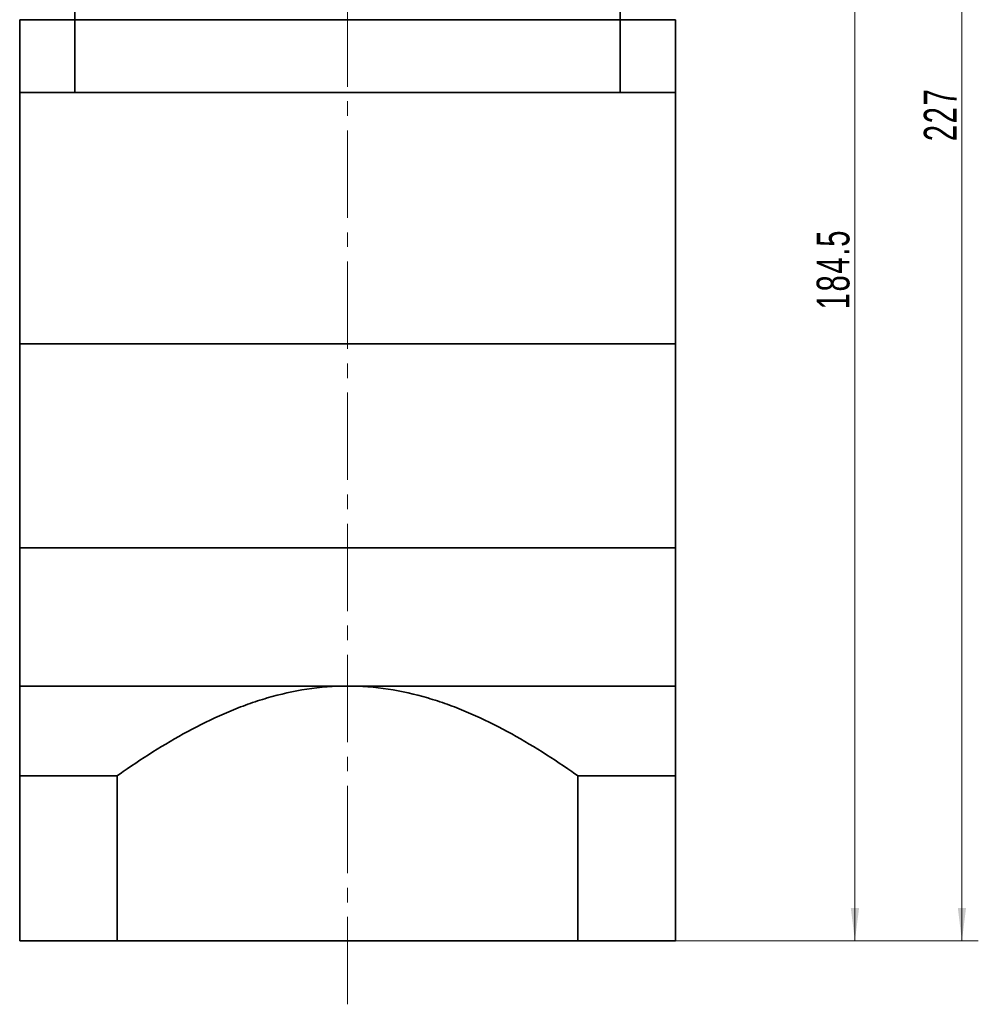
# Model space of a CAD drawing. Header units: millimetres. Extents: x 2211 to 2845, y -77 to 388.
# Tile 4 of 5: x 2555 to 2687, y 77 to 212. Entities that reach past the tile are written whole.
import ezdxf

# ---------------------------------------------------------------- set-up
doc = ezdxf.new("R2010")
doc.units = ezdxf.units.MM
doc.linetypes.add('点画线', pattern=[18, 12, -2, 2, -2])
doc.layers.get('0').update_dxf_attribs({"lineweight": 35})
for name, color, linetype, lineweight in [('CDRAFT0', 7, 'Continuous', 35), ('EB0', 7, 'Continuous', 35), ('EB0_1', 7, 'Continuous', 35), ('中心线层', 1, '点画线', 18), ('尺寸线层', 3, 'Continuous', 18), ('粗实线层', 7, 'Continuous', 35), ('粗实线层_1', 7, 'Continuous', 35)]:
    doc.layers.add(name, color=color, linetype=linetype, lineweight=lineweight)
doc.styles.add('标准', font='txt', dxfattribs={"width": 0.667})
doc.dimstyles.new('a4-1-1', dxfattribs={"dimtxt": 3, "dimasz": 3, "dimexe": 1.5, "dimexo": 0, "dimgap": 0.5, "dimtad": 1, "dimdec": 3, "dimdsep": 46, "dimtxsty": '标准', "dimblk": '_CAXARROW', "dimcen": 0, "dimdle": 6, "dimazin": 2, "dimtfac": 0.707107, "dimtdec": 3, "dimtix": 1, "dimtmove": 2, "dimatfit": 3, "dimfxl": 0, "dimfrac": 2, "dimtolj": 1, "dimarcsym": 0})

# ---------------------------------------------------------------- blocks, each defined once
blk = doc.blocks.new('*X19')
at = {"layer": '尺寸线层', "linetype": 'Continuous'}
for points in [[(2670.08, 270.19), (2670.65, 265.69), (2669.52, 265.69)], [(2670.08, 85.69), (2670.65, 90.19), (2669.52, 90.19)]]:
    blk.add_hatch(color=0, dxfattribs=at).paths.add_polyline_path(points, flags=0)
at = {"layer": '尺寸线层', "color": 0, "linetype": 'Continuous'}
for p, q in [((2650.33, 270.19), (2672.33, 270.19)), ((2670.08, 270.19), (2670.08, 85.69)), ((2645.43, 85.69), (2672.33, 85.69))]:
    blk.add_line(p, q, dxfattribs=at)
at = {"layer": '尺寸线层', "color": 0, "insert": (2667.11, 177.94), "char_height": 4.5, "width": 20.8061, "attachment_point": 5, "rotation": 90, "line_spacing_factor": 1.15057, "style": '标准'}
blk.add_mtext('\\T1.1;184.5', dxfattribs=at)
blk = doc.blocks.new('_CAXARROW')
blk.add_hatch(color=0).paths.add_polyline_path([(0, 0), (-1, 0.125), (-1, -0.125)], flags=0)
blk = doc.blocks.new('*X20')
at = {"layer": '尺寸线层', "linetype": 'Continuous'}
for points in [[(2684.77, 312.69), (2685.33, 308.19), (2684.21, 308.19)], [(2684.77, 85.69), (2685.33, 90.19), (2684.21, 90.19)]]:
    blk.add_hatch(color=0, dxfattribs=at).paths.add_polyline_path(points, flags=0)
at = {"layer": '尺寸线层', "color": 0, "linetype": 'Continuous'}
for p, q in [((2642.93, 312.69), (2687.02, 312.69)), ((2684.77, 312.69), (2684.77, 85.69)), ((2645.43, 85.69), (2687.02, 85.69))]:
    blk.add_line(p, q, dxfattribs=at)
at = {"layer": '尺寸线层', "color": 0, "insert": (2681.79, 199.19), "char_height": 4.5, "width": 11.8957, "attachment_point": 5, "rotation": 90, "line_spacing_factor": 1.15057, "style": '标准'}
blk.add_mtext('\\T1.1;227', dxfattribs=at)

msp = doc.modelspace()

# ---------------------------------------------------------------- linework, layer by layer
at = {"layer": 'CDRAFT0', "color": 7}
for points in [[(2568.8104, 108.3608), (2569.0821, 108.5535), (2569.3546, 108.7451), (2572.6886, 111.0677), (2575.8315, 113.0469), (2580.7465, 115.6425), (2582.4186, 116.4448), (2584.9926, 117.5257), (2585.8616, 117.8655), (2587.6249, 118.4984), (2588.5192, 118.7911), (2593.0016, 120.1055), (2596.6663, 120.6924), (2600.4304, 120.6924)], [(2632.0504, 108.3608), (2631.7786, 108.5535), (2631.5061, 108.7451), (2628.1721, 111.0677), (2625.0292, 113.0469), (2620.1143, 115.6425), (2618.4421, 116.4448), (2615.8681, 117.5257), (2614.9991, 117.8655), (2613.2359, 118.4984), (2612.3415, 118.7911), (2607.8591, 120.1055), (2604.1945, 120.6924), (2600.4304, 120.6924)]]:
    msp.add_open_spline(points, degree=3, knots=[0, 0, 0, 0, 0.99720046, 0.99720046, 12.1623426, 12.1623426, 17.74491368, 17.74491368, 20.53619921, 20.53619921, 23.32748475, 23.32748475, 34.49262689, 34.49262689, 34.49262689, 34.49262689], dxfattribs=at)
at = {"layer": 'EB0'}
for p, q in [((2645.4304, 212.1924), (2555.4304, 212.1924)), ((2555.4304, 212.1924), (2555.4304, 202.1924)), ((2645.4304, 212.1924), (2645.4304, 202.1924)), ((2645.4304, 202.1924), (2555.4304, 202.1924)), ((2555.4304, 202.1924), (2555.4304, 167.6924)), ((2645.4304, 202.1924), (2645.4304, 167.6924)), ((2645.4304, 139.6924), (2555.4304, 139.6924))]:
    msp.add_line(p, q, dxfattribs=at)
at = {"layer": 'EB0_1'}
for p, q in [((2645.4304, 139.6924), (2555.4304, 139.6924)), ((2555.4304, 139.6924), (2555.4304, 85.692)), ((2645.4304, 139.6924), (2645.4304, 85.692)), ((2568.8104, 108.3608), (2568.8104, 85.692)), ((2632.0504, 108.3608), (2632.0504, 85.692)), ((2645.4304, 85.692), (2555.4304, 85.692))]:
    msp.add_line(p, q, dxfattribs=at)
at = {"layer": '中心线层'}
msp.add_line((2600.4304, 76.9881), (2600.4304, 322.3783), dxfattribs=at)
at = {"layer": '粗实线层'}
for p, q in [((2562.9981, 212.1924), (2562.9981, 227.692)), ((2637.8626, 212.1924), (2637.8626, 227.692)), ((2562.9981, 212.1924), (2562.9981, 202.1924)), ((2637.8626, 212.1924), (2637.8626, 202.1924)), ((2645.4304, 167.6924), (2555.4304, 167.6924)), ((2555.4304, 167.6924), (2555.4304, 139.6924)), ((2645.4304, 139.6924), (2645.4304, 167.6924)), ((2555.4304, 120.6924), (2645.4304, 120.6924))]:
    msp.add_line(p, q, dxfattribs=at)
at = {"layer": '粗实线层_1'}
for p, q in [((2568.8104, 108.3608), (2555.4304, 108.3608)), ((2632.0504, 108.3608), (2645.4304, 108.3608))]:
    msp.add_line(p, q, dxfattribs=at)

# ---------------------------------------------------------------- dimensions: what is measured, and where the dimension line sits
at = {"layer": '尺寸线层'}
for base, p1, picture, middle in [((2684.7686, 85.692), (2642.9304, 312.692), '*X20', (2681.7929, 199.192)), ((2670.0836, 85.692), (2650.3314, 270.192), '*X19', (2667.1079, 177.942))]:
    dim = msp.add_linear_dim(base=base, p1=p1, p2=(2645.4304, 85.692), angle=270, dimstyle='a4-1-1', override={"dimsah": 1, "dimtfill": 1, "dimtzin": 8}, dxfattribs=at)
    dim.commit()
    dim.dimension.update_dxf_attribs({"geometry": picture, "text_midpoint": middle})

doc.saveas('drawing.dxf')
